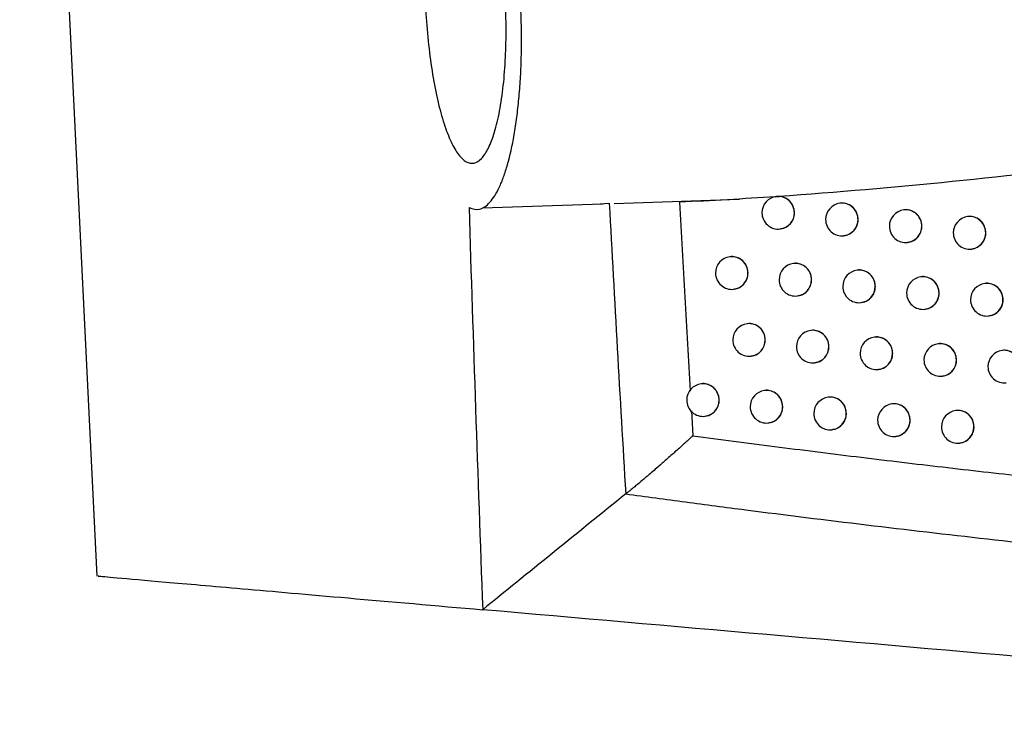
# Model space of a CAD drawing. Header units: millimetres. Extents: x 15231 to 16570, y 10019 to 11489.
# Tile 135 of 206: x 16221 to 16251, y 10572 to 10593. Entities that reach past the tile are written whole.
import ezdxf

# ---------------------------------------------------------------- set-up
doc = ezdxf.new("R2010")
doc.units = ezdxf.units.MM

msp = doc.modelspace()

# ---------------------------------------------------------------- linework, layer by layer
at = {"color": 7, "linetype": 'Continuous', "lineweight": 25}
for p, q in [((16220.804, 10624.303), (16223.175, 10576.139)), ((16244.014, 10587.782), (16244.008, 10587.781)), ((16235.001, 10587.433), (16238.674, 10587.56)), ((16238.466, 10587.553), (16238.884, 10587.577)), ((16239.039, 10587.573), (16242.876, 10587.706)), ((16245.968, 10587.577), (16245.96, 10587.576)), ((16247.923, 10587.372), (16247.916, 10587.371)), ((16249.883, 10587.167), (16249.875, 10587.167)), ((16244.127, 10586.788), (16244.133, 10586.789)), ((16246.079, 10586.583), (16246.086, 10586.584)), ((16248.035, 10586.378), (16248.042, 10586.379)), ((16249.994, 10586.174), (16250.001, 10586.174)), ((16242.593, 10585.935), (16242.584, 10585.934)), ((16244.542, 10585.729), (16244.534, 10585.728)), ((16246.495, 10585.524), (16246.487, 10585.523)), ((16248.452, 10585.319), (16248.444, 10585.319)), ((16250.412, 10585.115), (16250.404, 10585.114)), ((16242.703, 10584.941), (16242.71, 10584.942)), ((16244.653, 10584.735), (16244.66, 10584.736)), ((16246.606, 10584.53), (16246.613, 10584.531)), ((16248.563, 10584.326), (16248.57, 10584.326)), ((16243.122, 10583.883), (16243.114, 10583.882)), ((16250.523, 10584.121), (16250.53, 10584.122)), ((16245.073, 10583.678), (16245.065, 10583.677)), ((16247.027, 10583.473), (16247.019, 10583.472)), ((16248.984, 10583.268), (16248.977, 10583.267)), ((16250.946, 10583.064), (16250.938, 10583.063)), ((16243.233, 10582.889), (16243.24, 10582.89)), ((16245.184, 10582.684), (16245.191, 10582.685)), ((16247.138, 10582.479), (16247.145, 10582.48)), ((16241.708, 10582.039), (16241.7, 10582.038)), ((16249.096, 10582.274), (16249.103, 10582.275)), ((16243.656, 10581.833), (16243.648, 10581.832)), ((16245.608, 10581.628), (16245.6, 10581.627)), ((16247.563, 10581.423), (16247.555, 10581.422)), ((16241.402, 10581.211), (16241.447, 10580.448)), ((16249.522, 10581.218), (16249.514, 10581.217)), ((16241.819, 10581.045), (16241.826, 10581.046)), ((16243.767, 10580.839), (16243.774, 10580.84)), ((16245.719, 10580.634), (16245.726, 10580.635)), ((16247.674, 10580.429), (16247.681, 10580.43)), ((16249.633, 10580.224), (16249.64, 10580.225))]:
    msp.add_line(p, q, dxfattribs=at)
for centre, radius, start, end in [((16244.067, 10587.285), 0.5, 96.8344, 180), ((16244.064, 10587.286), 0.498, 359.7837, 96.4942), ((16246.019, 10587.079), 0.5, 96.8344, 180), ((16246.016, 10587.081), 0.498, 359.7837, 96.4942), ((16244.067, 10587.285), 0.5, 180, 276.8344), ((16244.066, 10587.281), 0.496, 277.0815, 0.4598), ((16247.975, 10586.874), 0.5, 96.8344, 180), ((16247.972, 10586.876), 0.498, 359.7837, 96.4942), ((16249.935, 10586.67), 0.5, 96.8344, 180), ((16249.931, 10586.672), 0.498, 359.7837, 96.4942), ((16246.019, 10587.079), 0.5, 180, 276.8344), ((16246.018, 10587.075), 0.496, 277.0815, 0.4598), ((16247.975, 10586.874), 0.5, 180, 276.8344), ((16247.974, 10586.87), 0.496, 277.0815, 0.4598), ((16249.935, 10586.67), 0.5, 180, 276.8344), ((16249.933, 10586.666), 0.496, 277.0815, 0.4598), ((16242.644, 10585.437), 0.5, 96.8344, 180), ((16242.641, 10585.439), 0.498, 359.7837, 96.4942), ((16244.594, 10585.232), 0.5, 96.8344, 180), ((16244.59, 10585.234), 0.498, 359.7837, 96.4942), ((16242.644, 10585.437), 0.5, 180, 276.8344), ((16242.642, 10585.434), 0.496, 277.0815, 0.4598), ((16246.547, 10585.027), 0.5, 96.8344, 180), ((16246.544, 10585.029), 0.498, 359.7837, 96.4942), ((16244.594, 10585.232), 0.5, 180, 276.8344), ((16244.592, 10585.228), 0.496, 277.0815, 0.4598), ((16248.503, 10584.822), 0.5, 96.8344, 180), ((16248.5, 10584.824), 0.498, 359.7837, 96.4942), ((16250.464, 10584.618), 0.5, 96.8344, 180), ((16250.461, 10584.62), 0.498, 359.7837, 96.4942), ((16246.547, 10585.027), 0.5, 180, 276.8344), ((16246.545, 10585.023), 0.496, 277.0815, 0.4598), ((16248.503, 10584.822), 0.5, 180, 276.8344), ((16248.502, 10584.818), 0.496, 277.0815, 0.4598), ((16250.464, 10584.618), 0.5, 180, 276.8344), ((16250.462, 10584.614), 0.496, 277.0815, 0.4598), ((16243.174, 10583.386), 0.5, 96.8344, 180), ((16243.17, 10583.388), 0.498, 359.7837, 96.4942), ((16245.124, 10583.181), 0.5, 96.8344, 180), ((16245.121, 10583.182), 0.498, 359.7837, 96.4942), ((16243.174, 10583.386), 0.5, 180, 276.8344), ((16243.172, 10583.382), 0.496, 277.0815, 0.4598), ((16247.078, 10582.976), 0.5, 96.8344, 180), ((16247.075, 10582.977), 0.498, 359.7837, 96.4942), ((16249.036, 10582.771), 0.5, 96.8344, 180), ((16249.033, 10582.773), 0.498, 359.7837, 96.4942), ((16245.124, 10583.181), 0.5, 180, 276.8344), ((16245.123, 10583.177), 0.496, 277.0815, 0.4598), ((16247.078, 10582.976), 0.5, 180, 276.8344), ((16247.077, 10582.972), 0.496, 277.0815, 0.4598), ((16250.997, 10582.567), 0.5, 96.8344, 180), ((16250.994, 10582.569), 0.498, 359.7837, 96.4942), ((16249.036, 10582.771), 0.5, 180, 276.8344), ((16249.035, 10582.767), 0.496, 277.0815, 0.4598), ((16250.997, 10582.567), 0.5, 180, 276.8344), ((16241.76, 10581.541), 0.5, 96.8344, 180), ((16241.756, 10581.543), 0.498, 359.7837, 96.4942), ((16243.708, 10581.336), 0.5, 96.8344, 180), ((16243.705, 10581.337), 0.498, 359.7837, 96.4942), ((16241.76, 10581.541), 0.5, 180, 276.8344), ((16241.758, 10581.537), 0.496, 277.0815, 0.4598), ((16245.659, 10581.13), 0.5, 96.8344, 180), ((16245.656, 10581.132), 0.498, 359.7837, 96.4942), ((16247.615, 10580.925), 0.5, 96.8344, 180), ((16247.612, 10580.927), 0.498, 359.7837, 96.4942), ((16243.708, 10581.336), 0.5, 180, 276.8344), ((16243.706, 10581.332), 0.496, 277.0815, 0.4598), ((16245.659, 10581.13), 0.5, 180, 276.8344), ((16245.658, 10581.126), 0.496, 277.0815, 0.4598), ((16249.573, 10580.721), 0.5, 96.8344, 180), ((16249.57, 10580.723), 0.498, 359.7837, 96.4942), ((16247.615, 10580.925), 0.5, 180, 276.8344), ((16247.613, 10580.921), 0.496, 277.0815, 0.4598), ((16249.573, 10580.721), 0.5, 180, 276.8344), ((16249.572, 10580.717), 0.496, 277.0815, 0.4598)]:
    msp.add_arc(centre, radius, start, end, dxfattribs=at)
for points, knots in [([(16234.584, 10587.448), (16234.694, 10587.389), (16234.802, 10587.373), (16234.962, 10587.412), (16235.015, 10587.436), (16235.12, 10587.505), (16235.172, 10587.551), (16235.324, 10587.719), (16235.421, 10587.871), (16235.558, 10588.162), (16235.602, 10588.27), (16235.687, 10588.505), (16235.728, 10588.632), (16235.843, 10589.037), (16235.911, 10589.341), (16236, 10589.852), (16236.026, 10590.03), (16236.074, 10590.397), (16236.095, 10590.586), (16236.132, 10590.976), (16236.147, 10591.177), (16236.172, 10591.591), (16236.181, 10591.805), (16236.199, 10592.449), (16236.198, 10592.887), (16236.169, 10593.781), (16236.142, 10594.225), (16236.064, 10595.094), (16236.012, 10595.526), (16235.888, 10596.341), (16235.816, 10596.727), (16235.653, 10597.455), (16235.563, 10597.789), (16235.42, 10598.24), (16235.371, 10598.382), (16235.269, 10598.65), (16235.217, 10598.776), (16235.058, 10599.121), (16234.95, 10599.313), (16234.784, 10599.541), (16234.727, 10599.608), (16234.615, 10599.719), (16234.56, 10599.764), (16234.393, 10599.867), (16234.283, 10599.894), (16234.175, 10599.877)], [0, 0, 0, 0, 0.0625, 0.0625, 0.09375, 0.09375, 0.125, 0.125, 0.1875, 0.1875, 0.21875, 0.21875, 0.25, 0.25, 0.3125, 0.3125, 0.34375, 0.34375, 0.375, 0.375, 0.40625, 0.40625, 0.4375, 0.4375, 0.5, 0.5, 0.5625, 0.5625, 0.625, 0.625, 0.6875, 0.6875, 0.75, 0.75, 0.78125, 0.78125, 0.8125, 0.8125, 0.875, 0.875, 0.90625, 0.90625, 0.9375, 0.9375, 1, 1, 1, 1]), ([(16233.344, 10592.437), (16233.31, 10592.752), (16233.283, 10593.071), (16233.243, 10593.715), (16233.231, 10594.045), (16233.223, 10594.688), (16233.227, 10595.002), (16233.244, 10595.462), (16233.252, 10595.614), (16233.272, 10595.908), (16233.284, 10596.051), (16233.325, 10596.466), (16233.359, 10596.726), (16233.443, 10597.207), (16233.491, 10597.421), (16233.6, 10597.8), (16233.66, 10597.966), (16233.79, 10598.237), (16233.859, 10598.343), (16234.005, 10598.496), (16234.082, 10598.543), (16234.238, 10598.575), (16234.318, 10598.561), (16234.481, 10598.471), (16234.562, 10598.396), (16234.723, 10598.19), (16234.803, 10598.058), (16234.958, 10597.738), (16235.033, 10597.554), (16235.174, 10597.138), (16235.242, 10596.902), (16235.366, 10596.396), (16235.422, 10596.126), (16235.522, 10595.552), (16235.566, 10595.245), (16235.638, 10594.624), (16235.666, 10594.306), (16235.706, 10593.656), (16235.717, 10593.329), (16235.722, 10592.849), (16235.721, 10592.69), (16235.715, 10592.374), (16235.71, 10592.216), (16235.688, 10591.755), (16235.666, 10591.463), (16235.605, 10590.908), (16235.566, 10590.644), (16235.476, 10590.169), (16235.425, 10589.954), (16235.309, 10589.571), (16235.246, 10589.407), (16235.112, 10589.136), (16235.04, 10589.028), (16234.892, 10588.873), (16234.815, 10588.826), (16234.659, 10588.792), (16234.579, 10588.806), (16234.42, 10588.894), (16234.341, 10588.967), (16234.184, 10589.173), (16234.106, 10589.307), (16233.958, 10589.623), (16233.887, 10589.807), (16233.751, 10590.228), (16233.687, 10590.462), (16233.57, 10590.966), (16233.516, 10591.239), (16233.421, 10591.819), (16233.379, 10592.122), (16233.344, 10592.437)], [0, 0, 0, 0, 0.03125, 0.03125, 0.0625, 0.0625, 0.09375, 0.09375, 0.109375, 0.109375, 0.125, 0.125, 0.15625, 0.15625, 0.1875, 0.1875, 0.21875, 0.21875, 0.25, 0.25, 0.28125, 0.28125, 0.3125, 0.3125, 0.34375, 0.34375, 0.375, 0.375, 0.40625, 0.40625, 0.4375, 0.4375, 0.46875, 0.46875, 0.5, 0.5, 0.53125, 0.53125, 0.5625, 0.5625, 0.578125, 0.578125, 0.59375, 0.59375, 0.625, 0.625, 0.65625, 0.65625, 0.6875, 0.6875, 0.71875, 0.71875, 0.75, 0.75, 0.78125, 0.78125, 0.8125, 0.8125, 0.84375, 0.84375, 0.875, 0.875, 0.90625, 0.90625, 0.9375, 0.9375, 0.96875, 0.96875, 1, 1, 1, 1]), ([(16265.433, 10590.288), (16261.854, 10589.789), (16258.29, 10589.283), (16252.952, 10588.624), (16251.176, 10588.42), (16247.63, 10588.062), (16245.859, 10587.907), (16244.092, 10587.785)], [0, 0, 0, 0, 0.5, 0.5, 0.75, 0.75, 1, 1, 1, 1]), ([(16243.988, 10587.778), (16244.002, 10587.78), (16244.018, 10587.783), (16244.055, 10587.785), (16244.075, 10587.785), (16244.092, 10587.785)], [0, 0, 0, 0, 0.5, 0.5, 1, 1, 1, 1]), ([(16244.132, 10586.795), (16244.17, 10586.8), (16244.262, 10586.811), (16244.391, 10586.892), (16244.502, 10587.019), (16244.556, 10587.159), (16244.571, 10587.306), (16244.546, 10587.453), (16244.464, 10587.603), (16244.339, 10587.716), (16244.207, 10587.774), (16244.122, 10587.782), (16244.092, 10587.785)], [0, 0, 0, 0, 0.076934, 0.1901808, 0.3032756, 0.4161719, 0.4866727, 0.5993933, 0.7121107, 0.8249201, 0.9379197, 1, 1, 1, 1]), ([(16241.043, 10587.61), (16241.096, 10586.639), (16241.2, 10584.712), (16241.311, 10582.785), (16241.366, 10581.829)], [0, 0, 0, 0, 0.503711, 1, 1, 1, 1]), ([(16246.518, 10587.08), (16246.512, 10587.136), (16246.501, 10587.248), (16246.416, 10587.398), (16246.291, 10587.513), (16246.137, 10587.573), (16246.021, 10587.592), (16245.968, 10587.577), (16245.968, 10587.576)], [0, 0, 0, 0, 0.1994934, 0.3989832, 0.5985748, 0.7983769, 0.9983853, 1, 1, 1, 1]), ([(16248.474, 10586.875), (16248.469, 10586.931), (16248.458, 10587.044), (16248.373, 10587.193), (16248.247, 10587.308), (16248.093, 10587.368), (16247.977, 10587.388), (16247.924, 10587.372), (16247.924, 10587.372)], [0, 0, 0, 0, 0.199622, 0.399241, 0.598917, 0.798706, 0.99861, 1, 1, 1, 1]), ([(16250.435, 10586.671), (16250.429, 10586.727), (16250.418, 10586.839), (16250.333, 10586.989), (16250.207, 10587.104), (16250.052, 10587.164), (16249.936, 10587.183), (16249.883, 10587.167), (16249.883, 10587.167)], [0, 0, 0, 0, 0.1997111, 0.3994214, 0.5991555, 0.7989373, 0.9987678, 1, 1, 1, 1]), ([(16246.085, 10586.59), (16246.122, 10586.594), (16246.214, 10586.606), (16246.344, 10586.687), (16246.454, 10586.814), (16246.51, 10586.954), (16246.516, 10587.045), (16246.518, 10587.08)], [0, 0, 0, 0, 0.158246, 0.390717, 0.622983, 0.854992, 1, 1, 1, 1]), ([(16248.041, 10586.385), (16248.078, 10586.39), (16248.171, 10586.401), (16248.301, 10586.482), (16248.411, 10586.609), (16248.467, 10586.749), (16248.472, 10586.84), (16248.474, 10586.875)], [0, 0, 0, 0, 0.158376, 0.390672, 0.622849, 0.854882, 1, 1, 1, 1]), ([(16250, 10586.181), (16250.038, 10586.185), (16250.13, 10586.197), (16250.261, 10586.278), (16250.371, 10586.405), (16250.427, 10586.545), (16250.433, 10586.636), (16250.435, 10586.671)], [0, 0, 0, 0, 0.158466, 0.390639, 0.622753, 0.854805, 1, 1, 1, 1]), ([(16243.141, 10585.438), (16243.135, 10585.494), (16243.124, 10585.606), (16243.04, 10585.755), (16242.915, 10585.871), (16242.761, 10585.931), (16242.646, 10585.951), (16242.593, 10585.935), (16242.593, 10585.935)], [0, 0, 0, 0, 0.199189, 0.39837, 0.597765, 0.797602, 0.997863, 1, 1, 1, 1]), ([(16245.091, 10585.232), (16245.086, 10585.289), (16245.075, 10585.401), (16244.99, 10585.55), (16244.865, 10585.665), (16244.711, 10585.725), (16244.596, 10585.745), (16244.543, 10585.729), (16244.542, 10585.729)], [0, 0, 0, 0, 0.199379, 0.398753, 0.598271, 0.798085, 0.998187, 1, 1, 1, 1]), ([(16242.709, 10584.948), (16242.746, 10584.953), (16242.838, 10584.964), (16242.968, 10585.045), (16243.077, 10585.172), (16243.133, 10585.312), (16243.139, 10585.403), (16243.141, 10585.438)], [0, 0, 0, 0, 0.15795, 0.390833, 0.623313, 0.855262, 1, 1, 1, 1]), ([(16247.045, 10585.027), (16247.04, 10585.084), (16247.029, 10585.196), (16246.944, 10585.345), (16246.819, 10585.46), (16246.664, 10585.52), (16246.549, 10585.54), (16246.496, 10585.524), (16246.495, 10585.524)], [0, 0, 0, 0, 0.199533, 0.399062, 0.598679, 0.798477, 0.998453, 1, 1, 1, 1]), ([(16244.659, 10584.742), (16244.696, 10584.747), (16244.788, 10584.758), (16244.918, 10584.839), (16245.028, 10584.967), (16245.084, 10585.106), (16245.089, 10585.197), (16245.091, 10585.232)], [0, 0, 0, 0, 0.1581315, 0.3907564, 0.6231036, 0.8550905, 1, 1, 1, 1]), ([(16249.003, 10584.823), (16248.997, 10584.879), (16248.986, 10584.991), (16248.901, 10585.141), (16248.776, 10585.256), (16248.621, 10585.316), (16248.505, 10585.335), (16248.452, 10585.319), (16248.452, 10585.319)], [0, 0, 0, 0, 0.199649, 0.399296, 0.598989, 0.798776, 0.998657, 1, 1, 1, 1]), ([(16250.964, 10584.619), (16250.959, 10584.675), (16250.947, 10584.787), (16250.862, 10584.937), (16250.736, 10585.052), (16250.581, 10585.112), (16250.466, 10585.131), (16250.412, 10585.115), (16250.412, 10585.115)], [0, 0, 0, 0, 0.199727, 0.399454, 0.599199, 0.798979, 0.998796, 1, 1, 1, 1]), ([(16246.612, 10584.537), (16246.649, 10584.542), (16246.742, 10584.553), (16246.872, 10584.634), (16246.982, 10584.762), (16247.038, 10584.901), (16247.043, 10584.992), (16247.045, 10585.027)], [0, 0, 0, 0, 0.158284, 0.390701, 0.622941, 0.854957, 1, 1, 1, 1]), ([(16248.569, 10584.333), (16248.606, 10584.337), (16248.699, 10584.349), (16248.829, 10584.43), (16248.939, 10584.557), (16248.996, 10584.697), (16249.001, 10584.788), (16249.003, 10584.823)], [0, 0, 0, 0, 0.1584025, 0.3906614, 0.6228191, 0.8548587, 1, 1, 1, 1]), ([(16250.529, 10584.128), (16250.567, 10584.133), (16250.66, 10584.144), (16250.79, 10584.226), (16250.9, 10584.353), (16250.957, 10584.492), (16250.962, 10584.583), (16250.964, 10584.619)], [0, 0, 0, 0, 0.158481, 0.39063, 0.622734, 0.854791, 1, 1, 1, 1]), ([(16243.671, 10583.386), (16243.665, 10583.442), (16243.654, 10583.555), (16243.57, 10583.704), (16243.445, 10583.819), (16243.291, 10583.879), (16243.176, 10583.899), (16243.123, 10583.883), (16243.122, 10583.883)], [0, 0, 0, 0, 0.19925, 0.398494, 0.597929, 0.797758, 0.997967, 1, 1, 1, 1]), ([(16245.622, 10583.181), (16245.617, 10583.237), (16245.606, 10583.35), (16245.521, 10583.499), (16245.396, 10583.614), (16245.242, 10583.674), (16245.126, 10583.694), (16245.073, 10583.678), (16245.073, 10583.678)], [0, 0, 0, 0, 0.199427, 0.398851, 0.598399, 0.798208, 0.99827, 1, 1, 1, 1]), ([(16243.239, 10582.896), (16243.276, 10582.901), (16243.368, 10582.912), (16243.498, 10582.993), (16243.607, 10583.121), (16243.663, 10583.26), (16243.669, 10583.351), (16243.671, 10583.386)], [0, 0, 0, 0, 0.158008, 0.390806, 0.623244, 0.855205, 1, 1, 1, 1]), ([(16247.577, 10582.976), (16247.572, 10583.032), (16247.561, 10583.145), (16247.476, 10583.294), (16247.35, 10583.409), (16247.196, 10583.469), (16247.08, 10583.489), (16247.027, 10583.473), (16247.027, 10583.473)], [0, 0, 0, 0, 0.1995685, 0.3991343, 0.5987746, 0.7985689, 0.9985154, 1, 1, 1, 1]), ([(16249.536, 10582.772), (16249.53, 10582.828), (16249.519, 10582.94), (16249.434, 10583.09), (16249.309, 10583.205), (16249.154, 10583.265), (16249.038, 10583.284), (16248.985, 10583.268), (16248.985, 10583.268)], [0, 0, 0, 0, 0.199673, 0.3993447, 0.5990536, 0.7988383, 0.9986996, 1, 1, 1, 1]), ([(16245.189, 10582.691), (16245.227, 10582.696), (16245.319, 10582.707), (16245.449, 10582.788), (16245.559, 10582.915), (16245.615, 10583.055), (16245.62, 10583.146), (16245.622, 10583.181)], [0, 0, 0, 0, 0.158178, 0.390737, 0.623051, 0.855048, 1, 1, 1, 1]), ([(16247.144, 10582.486), (16247.181, 10582.491), (16247.274, 10582.502), (16247.404, 10582.583), (16247.514, 10582.71), (16247.57, 10582.85), (16247.575, 10582.941), (16247.577, 10582.976)], [0, 0, 0, 0, 0.1583194, 0.3906877, 0.6229022, 0.8549265, 1, 1, 1, 1]), ([(16251.498, 10582.567), (16251.492, 10582.624), (16251.481, 10582.736), (16251.396, 10582.885), (16251.27, 10583.001), (16251.115, 10583.06), (16250.999, 10583.08), (16250.946, 10583.064), (16250.946, 10583.064)], [0, 0, 0, 0, 0.199741, 0.399481, 0.599235, 0.799014, 0.998819, 1, 1, 1, 1]), ([(16249.102, 10582.281), (16249.139, 10582.286), (16249.232, 10582.297), (16249.362, 10582.379), (16249.472, 10582.506), (16249.528, 10582.645), (16249.534, 10582.737), (16249.536, 10582.772)], [0, 0, 0, 0, 0.1584261, 0.3906514, 0.6227925, 0.8548377, 1, 1, 1, 1]), ([(16241.824, 10581.052), (16241.862, 10581.056), (16241.954, 10581.067), (16242.083, 10581.148), (16242.193, 10581.276), (16242.247, 10581.416), (16242.262, 10581.562), (16242.237, 10581.71), (16242.156, 10581.859), (16242.031, 10581.974), (16241.877, 10582.035), (16241.762, 10582.054), (16241.709, 10582.039), (16241.708, 10582.038)], [0, 0, 0, 0, 0.07302, 0.18078, 0.28833, 0.395601, 0.46251, 0.569529, 0.676543, 0.783689, 0.891105, 0.99878, 1, 1, 1, 1]), ([(16244.205, 10581.336), (16244.2, 10581.392), (16244.189, 10581.504), (16244.104, 10581.654), (16243.979, 10581.769), (16243.825, 10581.829), (16243.71, 10581.849), (16243.657, 10581.833), (16243.656, 10581.833)], [0, 0, 0, 0, 0.199308, 0.39861, 0.598081, 0.797904, 0.998065, 1, 1, 1, 1]), ([(16246.158, 10581.131), (16246.152, 10581.187), (16246.141, 10581.299), (16246.056, 10581.448), (16245.931, 10581.564), (16245.777, 10581.624), (16245.662, 10581.643), (16245.608, 10581.628), (16245.608, 10581.627)], [0, 0, 0, 0, 0.199472, 0.39894, 0.598517, 0.798321, 0.998347, 1, 1, 1, 1]), ([(16248.114, 10580.926), (16248.108, 10580.982), (16248.097, 10581.095), (16248.012, 10581.244), (16247.887, 10581.359), (16247.732, 10581.419), (16247.617, 10581.438), (16247.563, 10581.423), (16247.563, 10581.423)], [0, 0, 0, 0, 0.199601, 0.399199, 0.598861, 0.798652, 0.998572, 1, 1, 1, 1]), ([(16243.773, 10580.846), (16243.81, 10580.851), (16243.902, 10580.862), (16244.032, 10580.943), (16244.142, 10581.07), (16244.198, 10581.21), (16244.203, 10581.301), (16244.205, 10581.336)], [0, 0, 0, 0, 0.158062, 0.390782, 0.62318, 0.855153, 1, 1, 1, 1]), ([(16245.725, 10580.641), (16245.762, 10580.645), (16245.855, 10580.657), (16245.984, 10580.738), (16246.094, 10580.865), (16246.15, 10581.005), (16246.156, 10581.096), (16246.158, 10581.131)], [0, 0, 0, 0, 0.158221, 0.39072, 0.623003, 0.855009, 1, 1, 1, 1]), ([(16250.073, 10580.722), (16250.068, 10580.778), (16250.057, 10580.89), (16249.971, 10581.039), (16249.846, 10581.155), (16249.691, 10581.215), (16249.575, 10581.234), (16249.522, 10581.218), (16249.522, 10581.218)], [0, 0, 0, 0, 0.1996943, 0.3993875, 0.5991102, 0.7988929, 0.9987366, 1, 1, 1, 1]), ([(16247.68, 10580.436), (16247.718, 10580.44), (16247.81, 10580.452), (16247.94, 10580.533), (16248.05, 10580.66), (16248.106, 10580.8), (16248.112, 10580.891), (16248.114, 10580.926)], [0, 0, 0, 0, 0.158351, 0.390675, 0.622867, 0.854899, 1, 1, 1, 1]), ([(16249.639, 10580.231), (16249.676, 10580.236), (16249.769, 10580.247), (16249.899, 10580.329), (16250.009, 10580.456), (16250.066, 10580.595), (16250.071, 10580.686), (16250.073, 10580.722)], [0, 0, 0, 0, 0.158447, 0.390642, 0.622769, 0.854819, 1, 1, 1, 1]), ([(16241.447, 10580.448), (16241.425, 10580.427), (16241.375, 10580.379), (16241.29, 10580.301), (16241.187, 10580.207), (16241.065, 10580.096), (16240.938, 10579.982), (16240.804, 10579.863), (16240.63, 10579.709), (16240.395, 10579.504), (16240.136, 10579.278), (16239.916, 10579.093), (16239.759, 10578.961), (16239.64, 10578.863), (16239.54, 10578.782), (16239.458, 10578.717), (16239.41, 10578.681), (16239.389, 10578.665)], [0, 0, 0, 0, 0.03314, 0.07426, 0.123909, 0.182437, 0.24987, 0.306512, 0.374708, 0.499837, 0.644227, 0.749715, 0.817238, 0.874881, 0.924649, 0.966371, 1, 1, 1, 1]), ([(16241.447, 10580.448), (16241.864, 10580.392), (16242.698, 10580.282), (16243.95, 10580.119), (16245.202, 10579.961), (16246.453, 10579.806), (16247.704, 10579.654), (16248.954, 10579.507), (16250.202, 10579.362), (16251.45, 10579.222), (16252.697, 10579.085), (16253.942, 10578.952), (16255.186, 10578.822), (16256.428, 10578.696), (16257.668, 10578.573), (16258.907, 10578.455), (16260.144, 10578.339), (16261.378, 10578.228), (16262.611, 10578.12), (16263.841, 10578.015), (16265.069, 10577.914), (16266.294, 10577.817), (16267.516, 10577.723), (16268.331, 10577.663), (16268.738, 10577.633)], [0, 0, 0, 0, 0.046629, 0.093155, 0.139577, 0.185894, 0.232103, 0.278205, 0.324196, 0.370077, 0.415846, 0.4615, 0.50704, 0.552463, 0.597769, 0.642956, 0.688022, 0.732966, 0.777787, 0.822484, 0.867055, 0.911499, 0.955814, 1, 1, 1, 1]), ([(16239.389, 10578.665), (16238.624, 10578.045), (16237.124, 10576.829), (16235.693, 10575.669), (16235.004, 10575.111)], [0, 0, 0, 0, 0.502897, 1, 1, 1, 1]), ([(16239.389, 10578.665), (16240.003, 10578.581), (16240.614, 10578.499), (16241.84, 10578.336), (16242.454, 10578.255), (16244.298, 10578.018), (16245.53, 10577.865), (16249.237, 10577.418), (16251.723, 10577.14), (16256.714, 10576.624), (16259.219, 10576.386), (16262.987, 10576.059), (16264.246, 10575.956), (16266.136, 10575.808), (16266.767, 10575.76), (16268.028, 10575.667), (16268.658, 10575.622), (16269.291, 10575.578)], [0, 0, 0, 0, 0.0625, 0.0625, 0.125, 0.125, 0.25, 0.25, 0.5, 0.5, 0.75, 0.75, 0.875, 0.875, 0.9375, 0.9375, 1, 1, 1, 1]), ([(16223.227, 10576.142), (16223.212, 10576.143), (16223.166, 10576.147), (16223.763, 10576.095), (16225.128, 10575.975), (16227.513, 10575.767), (16230.704, 10575.487), (16233.571, 10575.237), (16235.004, 10575.111)], [0, 0, 0, 0, 0.075138, 0.231496, 0.422789, 0.614082, 0.807041, 1, 1, 1, 1])]:
    msp.add_open_spline(points, degree=3, knots=knots, dxfattribs=at)
for points in [[(16243.988, 10587.778), (16243.005, 10587.711), (16242.023, 10587.654), (16241.043, 10587.61)], [(16238.884, 10587.577), (16239.044, 10584.606), (16239.212, 10581.636), (16239.389, 10578.665)], [(16234.584, 10587.448), (16234.711, 10583.336), (16234.85, 10579.224), (16235.004, 10575.111)], [(16270.259, 10572.027), (16258.353, 10573.069), (16246.575, 10574.099), (16235.004, 10575.111)]]:
    msp.add_open_spline(points, degree=3, dxfattribs=at)

doc.saveas('drawing.dxf')
